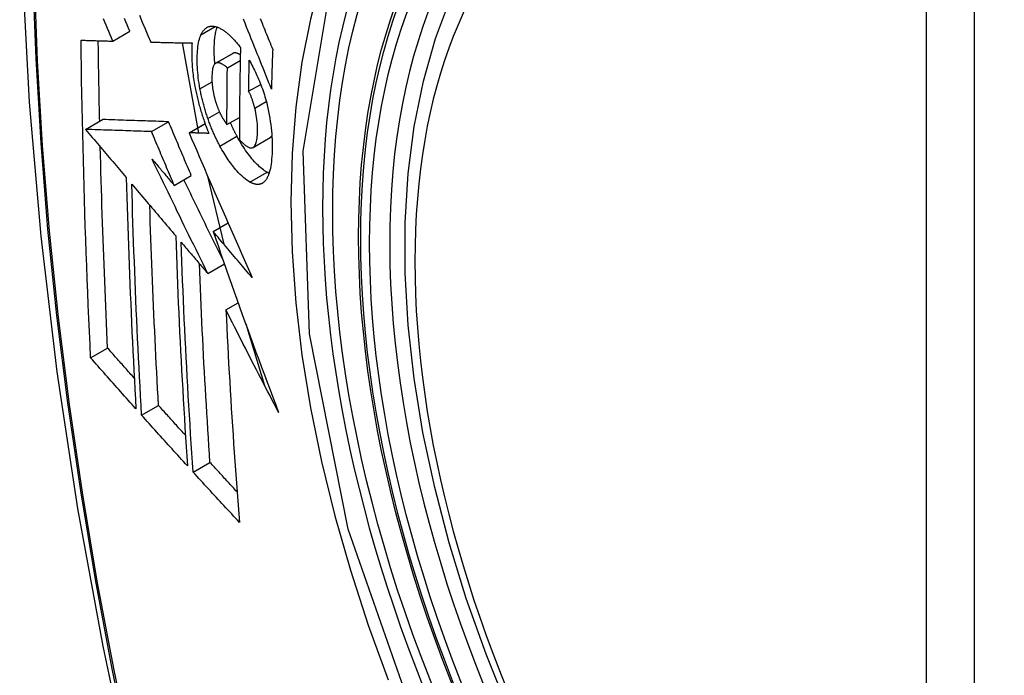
# Model space of a CAD drawing. Header units: inches. Extents: x 635 to 745, y 253 to 341.
# Tile 38 of 127: x 660.258 to 660.599, y 319.98 to 320.206. Entities that reach past the tile are written whole.
import ezdxf

# ---------------------------------------------------------------- set-up
doc = ezdxf.new("R2010")
doc.units = ezdxf.units.IN
doc.header["$MEASUREMENT"] = 0
doc.layers.add('Visible Edges(ANSI)', color=7, linetype='Continuous', lineweight=25)
doc.layers.add('Visible Tangent Edges(ANSI)', color=7, linetype='Continuous', lineweight=25)

msp = doc.modelspace()

# ---------------------------------------------------------------- linework, layer by layer
at = {"layer": 'Visible Edges(ANSI)'}
for p, q in [((660.29042, 320.19875), (660.29632, 320.20215)), ((660.30351, 320.1984), (660.30362, 320.19839)), ((660.31443, 320.19816), (660.32003, 320.16697)), ((660.32594, 320.1911), (660.33184, 320.19451)), ((660.33001, 320.18951), (660.33444, 320.19207)), ((660.33737, 320.18142), (660.34153, 320.18381)), ((660.28099, 320.16825), (660.28688, 320.17165)), ((660.28688, 320.17165), (660.28688, 320.17165)), ((660.30379, 320.16747), (660.30969, 320.17088)), ((660.31677, 320.16706), (660.32229, 320.17025)), ((660.32987, 320.1699), (660.33418, 320.17239)), ((660.28099, 320.16825), (660.28099, 320.16825)), ((660.31693, 320.16706), (660.31677, 320.16706)), ((660.33887, 320.16199), (660.34477, 320.16539)), ((660.34477, 320.16539), (660.34482, 320.16542)), ((660.31166, 320.14888), (660.31755, 320.15228)), ((660.32318, 320.15213), (660.3288, 320.12857)), ((660.32511, 320.13294), (660.33023, 320.1359)), ((660.32324, 320.11845), (660.32897, 320.12177)), ((660.32952, 320.10586), (660.33373, 320.10829)), ((660.33634, 320.10102), (660.34284, 320.07979)), ((660.28274, 320.08931), (660.28861, 320.0927)), ((660.30036, 320.0695), (660.30621, 320.07288)), ((660.31816, 320.04982), (660.324, 320.05319))]:
    msp.add_line(p, q, dxfattribs=at)
at = {"layer": 'Visible Edges(ANSI)', "flags": 128}
for points in [[(660.31226, 320.60086), (660.29942, 320.5628), (660.28836, 320.52362), (660.27906, 320.48338), (660.2715, 320.44216), (660.26566, 320.40002), (660.26151, 320.35702), (660.25904, 320.31323), (660.25822, 320.2687), (660.25903, 320.22351), (660.26146, 320.1777), (660.26548, 320.13134), (660.27108, 320.08451), (660.27823, 320.03726), (660.28691, 319.98966), (660.2971, 319.94178), (660.30878, 319.89369)], [(660.42721, 319.96772), (660.41947, 319.98688), (660.41261, 320.00611), (660.40667, 320.02535), (660.40167, 320.04449), (660.39763, 320.06347), (660.39457, 320.08219), (660.39252, 320.10059), (660.3915, 320.11856), (660.3915, 320.13605), (660.39254, 320.15298), (660.39462, 320.16927), (660.39775, 320.18486), (660.40193, 320.19967), (660.40717, 320.21364), (660.41344, 320.22669), (660.42073, 320.23874), (660.42905, 320.24973), (660.43834, 320.25956), (660.44856, 320.26817), (660.45965, 320.27547)], [(660.29962, 320.20769), (660.30059, 320.20535), (660.30157, 320.20303), (660.30254, 320.20071), (660.30351, 320.1984)], [(660.29042, 320.19875), (660.28995, 320.19984), (660.28949, 320.20094), (660.28902, 320.20204), (660.28855, 320.20314), (660.28809, 320.20424), (660.28762, 320.20534), (660.28715, 320.20644)], [(660.29632, 320.20215), (660.29585, 320.20325), (660.29538, 320.20435), (660.29492, 320.20545), (660.29445, 320.20655)], [(660.34523, 320.18219), (660.34475, 320.18338), (660.34427, 320.18459), (660.34379, 320.18579), (660.3433, 320.187), (660.34282, 320.18821), (660.34233, 320.18943), (660.34184, 320.19066), (660.34134, 320.1919), (660.34084, 320.19315), (660.34034, 320.1944), (660.33983, 320.19567), (660.33932, 320.19695), (660.3388, 320.19825), (660.33828, 320.19955), (660.33775, 320.20088), (660.33721, 320.20222), (660.33667, 320.20358), (660.33612, 320.20495), (660.33556, 320.20635)], [(660.34137, 320.20652), (660.34168, 320.20574), (660.342, 320.20497), (660.34231, 320.20419), (660.34262, 320.20342), (660.34293, 320.20266), (660.34324, 320.20189), (660.34355, 320.20113), (660.34385, 320.20037), (660.34416, 320.19962), (660.34446, 320.19887), (660.34477, 320.19812), (660.34507, 320.19737), (660.34537, 320.19663), (660.34567, 320.19589)], [(660.32054, 320.18231), (660.32037, 320.18327), (660.32022, 320.18422), (660.32008, 320.18516), (660.31996, 320.1861), (660.31986, 320.18701), (660.31977, 320.18792), (660.3197, 320.18881), (660.31965, 320.18969), (660.31961, 320.19056), (660.31958, 320.19141), (660.31958, 320.19225), (660.31958, 320.19307), (660.3196, 320.19386), (660.31964, 320.19464), (660.31968, 320.19539), (660.31975, 320.19613), (660.31983, 320.19684), (660.31993, 320.19752), (660.32004, 320.19817), (660.32017, 320.1988), (660.32032, 320.19938), (660.32049, 320.19994), (660.32068, 320.20046), (660.32089, 320.20094)], [(660.32089, 320.20094), (660.32099, 320.20116), (660.3211, 320.20137), (660.32121, 320.20158), (660.32133, 320.20177), (660.32144, 320.20196), (660.32156, 320.20214), (660.32169, 320.20231), (660.32182, 320.20247), (660.32195, 320.20262), (660.32208, 320.20277), (660.32222, 320.20291), (660.32236, 320.20304), (660.3225, 320.20316), (660.32265, 320.20327), (660.3228, 320.20337), (660.32295, 320.20347), (660.3231, 320.20355), (660.32326, 320.20363), (660.32342, 320.2037), (660.32358, 320.20376), (660.32375, 320.20381), (660.32392, 320.20385), (660.32409, 320.20388), (660.32426, 320.20391)], [(660.32426, 320.20391), (660.32444, 320.20392), (660.32463, 320.20393), (660.32481, 320.20393), (660.325, 320.20392), (660.32519, 320.20391), (660.32538, 320.20389), (660.32557, 320.20385), (660.32576, 320.20382), (660.32596, 320.20377), (660.32615, 320.20372), (660.32635, 320.20365), (660.32655, 320.20359), (660.32675, 320.20351), (660.32695, 320.20343), (660.32715, 320.20334), (660.32735, 320.20324), (660.32756, 320.20314), (660.32776, 320.20302), (660.32797, 320.20291), (660.32818, 320.20278), (660.32839, 320.20265), (660.3286, 320.20251), (660.32881, 320.20237), (660.32902, 320.20221)], [(660.3257, 320.19092), (660.32565, 320.19156), (660.3256, 320.19219), (660.32556, 320.19281), (660.32553, 320.19343), (660.3255, 320.19403), (660.32549, 320.19463), (660.32548, 320.19523), (660.32548, 320.19581), (660.32548, 320.19639), (660.32549, 320.19695), (660.32551, 320.19751), (660.32553, 320.19806), (660.32557, 320.19859), (660.32561, 320.19912), (660.32566, 320.19963), (660.32571, 320.20014), (660.32578, 320.20062), (660.32585, 320.2011), (660.32593, 320.20156), (660.32603, 320.202), (660.32613, 320.20243), (660.32623, 320.20284), (660.32635, 320.20323), (660.32648, 320.20361)], [(660.32902, 320.20221), (660.32925, 320.20205), (660.32948, 320.20187), (660.3297, 320.20169), (660.32993, 320.2015), (660.33016, 320.20131), (660.33039, 320.20111), (660.33062, 320.2009), (660.33085, 320.20069), (660.33108, 320.20047), (660.33131, 320.20025), (660.33154, 320.20002), (660.33177, 320.19978), (660.332, 320.19954), (660.33223, 320.19929), (660.33246, 320.19904), (660.33269, 320.19878), (660.33292, 320.19852), (660.33316, 320.19825), (660.33339, 320.19798), (660.33362, 320.1977), (660.33385, 320.19741), (660.33408, 320.19712), (660.33431, 320.19682), (660.33454, 320.19652)], [(660.27945, 320.19907), (660.2799, 320.19905), (660.28035, 320.19904), (660.2808, 320.19903), (660.28126, 320.19901), (660.28171, 320.199), (660.28216, 320.19898), (660.28262, 320.19897), (660.28308, 320.19896), (660.28353, 320.19894), (660.28399, 320.19893), (660.28445, 320.19892), (660.28491, 320.1989), (660.28537, 320.19889), (660.28582, 320.19888), (660.28628, 320.19886), (660.28674, 320.19885), (660.2872, 320.19884), (660.28766, 320.19882), (660.28812, 320.19881), (660.28858, 320.1988), (660.28904, 320.19878), (660.2895, 320.19877), (660.28996, 320.19876), (660.29042, 320.19875)], [(660.28274, 320.08931), (660.28254, 320.09384), (660.28233, 320.09837), (660.28214, 320.10291), (660.28194, 320.10745), (660.28176, 320.11199), (660.28158, 320.11654), (660.2814, 320.12109), (660.28123, 320.12565), (660.28107, 320.13021), (660.28091, 320.13478), (660.28076, 320.13935), (660.28062, 320.14392), (660.28048, 320.14849), (660.28035, 320.15306), (660.28023, 320.15764), (660.28011, 320.16222), (660.28001, 320.1668), (660.2799, 320.17139), (660.27981, 320.17599), (660.27972, 320.18059), (660.27964, 320.1852), (660.27957, 320.18982), (660.27951, 320.19444), (660.27945, 320.19907)], [(660.28588, 320.17107), (660.28585, 320.17222), (660.28583, 320.17338), (660.2858, 320.17454), (660.28578, 320.17569), (660.28575, 320.17685), (660.28573, 320.17801), (660.28571, 320.17917), (660.28568, 320.18033), (660.28566, 320.18148), (660.28564, 320.18264), (660.28562, 320.1838), (660.2856, 320.18496), (660.28558, 320.18612), (660.28556, 320.18728), (660.28554, 320.18844), (660.28552, 320.1896), (660.2855, 320.19076), (660.28549, 320.19192), (660.28547, 320.19308), (660.28545, 320.19424), (660.28544, 320.1954), (660.28542, 320.19656), (660.2854, 320.19773), (660.28539, 320.19889)], [(660.30362, 320.19839), (660.3042, 320.19838), (660.30478, 320.19837), (660.30536, 320.19835), (660.30595, 320.19834), (660.30653, 320.19833), (660.30712, 320.19831), (660.30771, 320.1983), (660.3083, 320.19829), (660.30889, 320.19827), (660.30948, 320.19826), (660.31007, 320.19825), (660.31066, 320.19823), (660.31126, 320.19822), (660.31185, 320.19821), (660.31244, 320.1982), (660.31304, 320.19819), (660.31363, 320.19817), (660.31423, 320.19816), (660.31482, 320.19815), (660.31542, 320.19814), (660.31602, 320.19813), (660.31661, 320.19812), (660.31721, 320.19811), (660.3178, 320.1981)], [(660.3178, 320.1981), (660.31776, 320.19756), (660.31773, 320.19701), (660.31771, 320.19645), (660.31769, 320.19588), (660.31768, 320.19531), (660.31767, 320.19472), (660.31767, 320.19413), (660.31768, 320.19352), (660.3177, 320.19291), (660.31772, 320.19229), (660.31775, 320.19167), (660.31779, 320.19104), (660.31783, 320.1904), (660.31788, 320.18976), (660.31794, 320.18911), (660.318, 320.18845), (660.31808, 320.1878), (660.31816, 320.18713), (660.31824, 320.18646), (660.31834, 320.18579), (660.31844, 320.18511), (660.31855, 320.18443), (660.31867, 320.18375), (660.3188, 320.18306)], [(660.33196, 320.19457), (660.33196, 320.19457), (660.33195, 320.19457), (660.33195, 320.19456), (660.33194, 320.19456), (660.33194, 320.19456), (660.33193, 320.19456), (660.33193, 320.19455), (660.33192, 320.19455), (660.33192, 320.19455), (660.33191, 320.19455), (660.33191, 320.19454), (660.3319, 320.19454), (660.3319, 320.19454), (660.33189, 320.19454), (660.33189, 320.19453), (660.33188, 320.19453), (660.33188, 320.19453), (660.33187, 320.19453), (660.33187, 320.19452), (660.33186, 320.19452), (660.33186, 320.19452), (660.33185, 320.19451), (660.33185, 320.19451), (660.33184, 320.19451)], [(660.33448, 320.19399), (660.33437, 320.19406), (660.33426, 320.19413), (660.33414, 320.19419), (660.33403, 320.19425), (660.33392, 320.19431), (660.33381, 320.19436), (660.3337, 320.19441), (660.33359, 320.19446), (660.33348, 320.1945), (660.33337, 320.19454), (660.33327, 320.19458), (660.33316, 320.19461), (660.33305, 320.19463), (660.33295, 320.19465), (660.33284, 320.19467), (660.33274, 320.19468), (660.33264, 320.19469), (660.33254, 320.19469), (660.33244, 320.19468), (660.33234, 320.19467), (660.33224, 320.19466), (660.33215, 320.19463), (660.33205, 320.1946), (660.33196, 320.19457)], [(660.33454, 320.19652), (660.33451, 320.19519), (660.33448, 320.19386), (660.33445, 320.19253), (660.33443, 320.1912), (660.3344, 320.18987), (660.33438, 320.18854), (660.33435, 320.18722), (660.33433, 320.18589), (660.33431, 320.18456), (660.33429, 320.18324), (660.33427, 320.18191), (660.33426, 320.18059), (660.33424, 320.17927), (660.33423, 320.17795), (660.33421, 320.17662), (660.3342, 320.1753), (660.33419, 320.17398), (660.33418, 320.17266), (660.33417, 320.17134), (660.33417, 320.17003), (660.33416, 320.16871), (660.33416, 320.16739), (660.33416, 320.16608), (660.33416, 320.16476)], [(660.34567, 320.19589), (660.34565, 320.19531), (660.34563, 320.19474), (660.34561, 320.19417), (660.34559, 320.1936), (660.34557, 320.19303), (660.34555, 320.19246), (660.34553, 320.19188), (660.34551, 320.19131), (660.34549, 320.19074), (660.34547, 320.19017), (660.34545, 320.1896), (660.34543, 320.18903), (660.34541, 320.18846), (660.3454, 320.18789), (660.34538, 320.18732), (660.34536, 320.18675), (660.34534, 320.18618), (660.34533, 320.18561), (660.34531, 320.18504), (660.34529, 320.18447), (660.34528, 320.1839), (660.34526, 320.18333), (660.34525, 320.18276), (660.34523, 320.18219)], [(660.32606, 320.19116), (660.32586, 320.19105), (660.32568, 320.1909), (660.32551, 320.1907), (660.32536, 320.19046), (660.32522, 320.19017), (660.3251, 320.18986), (660.325, 320.18951), (660.32492, 320.18913), (660.32484, 320.18872), (660.32479, 320.18829), (660.32474, 320.18783), (660.32471, 320.18737), (660.32469, 320.18688), (660.32467, 320.18639), (660.32467, 320.18587), (660.32468, 320.18534), (660.32469, 320.1848), (660.32472, 320.18425), (660.32476, 320.18369), (660.32482, 320.18311), (660.32489, 320.18253), (660.32497, 320.18193), (660.32507, 320.18133), (660.32519, 320.18073)], [(660.33001, 320.18951), (660.32984, 320.18966), (660.32966, 320.18981), (660.32949, 320.18995), (660.32931, 320.19008), (660.32913, 320.19021), (660.32896, 320.19034), (660.32878, 320.19046), (660.32861, 320.19057), (660.32844, 320.19068), (660.32826, 320.19078), (660.32809, 320.19087), (660.32792, 320.19095), (660.32776, 320.19103), (660.32759, 320.19109), (660.32743, 320.19115), (660.32727, 320.1912), (660.32711, 320.19124), (660.32695, 320.19126), (660.32679, 320.19128), (660.32664, 320.19128), (660.32649, 320.19127), (660.32635, 320.19125), (660.3262, 320.19121), (660.32606, 320.19116)], [(660.33737, 320.18142), (660.33738, 320.18186), (660.33739, 320.18231), (660.33739, 320.18275), (660.3374, 320.1832), (660.33741, 320.18364), (660.33742, 320.18409), (660.33743, 320.18453), (660.33743, 320.18498), (660.33744, 320.18542), (660.33745, 320.18587), (660.33746, 320.18631), (660.33747, 320.18676), (660.33748, 320.18721), (660.33749, 320.18765), (660.3375, 320.1881), (660.33751, 320.18854), (660.33752, 320.18899), (660.33753, 320.18943), (660.33754, 320.18988), (660.33755, 320.19033), (660.33756, 320.19077), (660.33757, 320.19122), (660.33758, 320.19166), (660.33759, 320.19211)], [(660.33759, 320.19211), (660.33789, 320.19156), (660.33819, 320.191), (660.3385, 320.19043), (660.3388, 320.18985), (660.33909, 320.18927), (660.33939, 320.18867), (660.33968, 320.18807), (660.33997, 320.18745), (660.34025, 320.18683), (660.34053, 320.1862), (660.34081, 320.18556), (660.34108, 320.18492), (660.34135, 320.18426), (660.34161, 320.1836), (660.34186, 320.18293), (660.34211, 320.18226), (660.34234, 320.18157), (660.34258, 320.18089), (660.3428, 320.18019), (660.34301, 320.1795), (660.34322, 320.17879), (660.34341, 320.17809), (660.3436, 320.17737), (660.34377, 320.17666)], [(660.32987, 320.1699), (660.32987, 320.17071), (660.32987, 320.17153), (660.32987, 320.17234), (660.32988, 320.17316), (660.32988, 320.17397), (660.32988, 320.17479), (660.32989, 320.1756), (660.32989, 320.17642), (660.32989, 320.17724), (660.3299, 320.17805), (660.3299, 320.17887), (660.32991, 320.17969), (660.32991, 320.1805), (660.32992, 320.18132), (660.32993, 320.18214), (660.32994, 320.18296), (660.32994, 320.18378), (660.32995, 320.1846), (660.32996, 320.18541), (660.32997, 320.18623), (660.32998, 320.18705), (660.32999, 320.18787), (660.33, 320.18869), (660.33001, 320.18951)], [(660.3188, 320.18306), (660.31889, 320.18256), (660.31899, 320.18206), (660.3191, 320.18156), (660.3192, 320.18106), (660.31931, 320.18056), (660.31942, 320.18006), (660.31954, 320.17956), (660.31966, 320.17906), (660.31978, 320.17856), (660.3199, 320.17806), (660.32003, 320.17755), (660.32016, 320.17705), (660.3203, 320.17655), (660.32044, 320.17605), (660.32058, 320.17555), (660.32072, 320.17505), (660.32087, 320.17455), (660.32102, 320.17406), (660.32118, 320.17357), (660.32133, 320.17307), (660.32149, 320.17258), (660.32165, 320.17209), (660.32182, 320.1716), (660.32199, 320.17112)], [(660.32329, 320.17197), (660.32315, 320.1724), (660.323, 320.17282), (660.32286, 320.17324), (660.32273, 320.17367), (660.32259, 320.17409), (660.32246, 320.17452), (660.32233, 320.17495), (660.3222, 320.17538), (660.32208, 320.17581), (660.32196, 320.17624), (660.32184, 320.17668), (660.32172, 320.17711), (660.32161, 320.17755), (660.32149, 320.17798), (660.32139, 320.17841), (660.32128, 320.17885), (660.32118, 320.17928), (660.32108, 320.17972), (660.32098, 320.18015), (660.32089, 320.18058), (660.3208, 320.18101), (660.32071, 320.18145), (660.32063, 320.18188), (660.32054, 320.18231)], [(660.32519, 320.18073), (660.32524, 320.18053), (660.32528, 320.18033), (660.32532, 320.18013), (660.32537, 320.17993), (660.32542, 320.17974), (660.32546, 320.17954), (660.32551, 320.17934), (660.32556, 320.17914), (660.32562, 320.17894), (660.32567, 320.17875), (660.32572, 320.17855), (660.32578, 320.17835), (660.32584, 320.17816), (660.32589, 320.17796), (660.32595, 320.17776), (660.32601, 320.17757), (660.32608, 320.17738), (660.32614, 320.17718), (660.3262, 320.17699), (660.32627, 320.1768), (660.32634, 320.17661), (660.3264, 320.17642), (660.32647, 320.17624), (660.32654, 320.17605)], [(660.33949, 320.17558), (660.33943, 320.17584), (660.33936, 320.1761), (660.33929, 320.17636), (660.33921, 320.17663), (660.33914, 320.17689), (660.33906, 320.17715), (660.33898, 320.17741), (660.3389, 320.17768), (660.33882, 320.17793), (660.33874, 320.17819), (660.33865, 320.17845), (660.33857, 320.1787), (660.33848, 320.17895), (660.33839, 320.17919), (660.33829, 320.17944), (660.3382, 320.17968), (660.3381, 320.17991), (660.338, 320.18014), (660.3379, 320.18037), (660.3378, 320.18059), (660.3377, 320.1808), (660.33759, 320.18101), (660.33748, 320.18122), (660.33737, 320.18142)], [(660.32654, 320.17605), (660.32661, 320.17588), (660.32667, 320.17571), (660.32674, 320.17555), (660.32681, 320.17538), (660.32687, 320.17522), (660.32694, 320.17506), (660.32701, 320.1749), (660.32708, 320.17474), (660.32715, 320.17458), (660.32722, 320.17442), (660.32729, 320.17427), (660.32736, 320.17411), (660.32743, 320.17396), (660.3275, 320.17381), (660.32757, 320.17366), (660.32765, 320.17351), (660.32772, 320.17337), (660.3278, 320.17322), (660.32787, 320.17308), (660.32795, 320.17294), (660.32802, 320.1728), (660.3281, 320.17266), (660.32818, 320.17252), (660.32825, 320.17239)], [(660.33892, 320.16201), (660.33914, 320.16219), (660.33935, 320.16241), (660.33954, 320.16268), (660.3397, 320.163), (660.33985, 320.16337), (660.33998, 320.16377), (660.34009, 320.16421), (660.34019, 320.16468), (660.34026, 320.16518), (660.34033, 320.16571), (660.34037, 320.16626), (660.34041, 320.16683), (660.34043, 320.16742), (660.34044, 320.16804), (660.34044, 320.16873), (660.34042, 320.16943), (660.34038, 320.17016), (660.34032, 320.1709), (660.34024, 320.17166), (660.34013, 320.17243), (660.34, 320.17321), (660.33986, 320.174), (660.33968, 320.17478), (660.33949, 320.17558)], [(660.34377, 320.17666), (660.34403, 320.17552), (660.34427, 320.17439), (660.34449, 320.17326), (660.34468, 320.17214), (660.34485, 320.17102), (660.345, 320.16991), (660.34513, 320.16882), (660.34524, 320.16774), (660.34533, 320.16668), (660.34539, 320.16564), (660.34544, 320.16461), (660.34548, 320.1636), (660.34549, 320.1626), (660.34549, 320.16163), (660.34547, 320.16067), (660.34544, 320.15974), (660.34539, 320.15883), (660.34532, 320.15794), (660.34524, 320.15709), (660.34513, 320.15627), (660.34501, 320.15548), (660.34486, 320.15474), (660.3447, 320.15403), (660.34451, 320.15336)], [(660.30969, 320.17088), (660.30881, 320.17091), (660.30792, 320.17094), (660.30704, 320.17097), (660.30615, 320.171), (660.30526, 320.17103), (660.30437, 320.17106), (660.30347, 320.17109), (660.30257, 320.17112), (660.30166, 320.17115), (660.30075, 320.17118), (660.29982, 320.17121), (660.29889, 320.17124), (660.29796, 320.17127), (660.29701, 320.1713), (660.29605, 320.17134), (660.29508, 320.17137), (660.29411, 320.1714), (660.29312, 320.17144), (660.29211, 320.17147), (660.2911, 320.1715), (660.29006, 320.17154), (660.28902, 320.17157), (660.28796, 320.17161), (660.28688, 320.17165)], [(660.31755, 320.15228), (660.31722, 320.15306), (660.31689, 320.15383), (660.31656, 320.15461), (660.31623, 320.15538), (660.3159, 320.15616), (660.31557, 320.15693), (660.31524, 320.15771), (660.31492, 320.15848), (660.31459, 320.15926), (660.31426, 320.16003), (660.31393, 320.16081), (660.3136, 320.16158), (660.31328, 320.16236), (660.31295, 320.16313), (660.31262, 320.16391), (660.31229, 320.16468), (660.31197, 320.16546), (660.31164, 320.16623), (660.31132, 320.16701), (660.31099, 320.16778), (660.31066, 320.16856), (660.31034, 320.16933), (660.31001, 320.1701), (660.30969, 320.17088)], [(660.32199, 320.17112), (660.32205, 320.17094), (660.32211, 320.17075), (660.32218, 320.17057), (660.32224, 320.17039), (660.32231, 320.17021), (660.32237, 320.17003), (660.32244, 320.16985), (660.3225, 320.16967), (660.32257, 320.1695), (660.32264, 320.16932), (660.3227, 320.16914), (660.32277, 320.16896), (660.32284, 320.16878), (660.32291, 320.16861), (660.32297, 320.16843), (660.32304, 320.16826), (660.32311, 320.16808), (660.32318, 320.16791), (660.32325, 320.16773), (660.32332, 320.16756), (660.32339, 320.16738), (660.32346, 320.16721), (660.32353, 320.16704), (660.3236, 320.16686)], [(660.32743, 320.16249), (660.32724, 320.16284), (660.32705, 320.16321), (660.32686, 320.16357), (660.32668, 320.16394), (660.32649, 320.16431), (660.32631, 320.16468), (660.32613, 320.16506), (660.32595, 320.16544), (660.32577, 320.16582), (660.32559, 320.16621), (660.32541, 320.1666), (660.32524, 320.16699), (660.32507, 320.16739), (660.3249, 320.16779), (660.32473, 320.16819), (660.32456, 320.1686), (660.3244, 320.16901), (660.32423, 320.16942), (660.32407, 320.16984), (660.32391, 320.17026), (660.32375, 320.17068), (660.3236, 320.17111), (660.32344, 320.17154), (660.32329, 320.17197)], [(660.32825, 320.17239), (660.32832, 320.17228), (660.32838, 320.17217), (660.32845, 320.17206), (660.32852, 320.17194), (660.32858, 320.17183), (660.32865, 320.17172), (660.32872, 320.17161), (660.32878, 320.17151), (660.32885, 320.1714), (660.32892, 320.17129), (660.32899, 320.17118), (660.32906, 320.17108), (660.32912, 320.17097), (660.32919, 320.17087), (660.32926, 320.17076), (660.32933, 320.17066), (660.3294, 320.17056), (660.32947, 320.17046), (660.32953, 320.17036), (660.3296, 320.17027), (660.32967, 320.17017), (660.32974, 320.17008), (660.3298, 320.16999), (660.32987, 320.1699)], [(660.33333, 320.16589), (660.33323, 320.16608), (660.33313, 320.16626), (660.33303, 320.16645), (660.33294, 320.16664), (660.33284, 320.16683), (660.33274, 320.16702), (660.33264, 320.16721), (660.33255, 320.1674), (660.33245, 320.16759), (660.33236, 320.16779), (660.33226, 320.16798), (660.33216, 320.16818), (660.33207, 320.16837), (660.33198, 320.16857), (660.33188, 320.16877), (660.33179, 320.16896), (660.3317, 320.16916), (660.3316, 320.16936), (660.33151, 320.16956), (660.33142, 320.16977), (660.33133, 320.16997), (660.33124, 320.17017), (660.33115, 320.17038), (660.33106, 320.17058)], [(660.30379, 320.16747), (660.30291, 320.1675), (660.30203, 320.16753), (660.30114, 320.16756), (660.30026, 320.16759), (660.29937, 320.16762), (660.29847, 320.16765), (660.29758, 320.16768), (660.29667, 320.16771), (660.29576, 320.16774), (660.29485, 320.16777), (660.29393, 320.16781), (660.293, 320.16784), (660.29206, 320.16787), (660.29111, 320.1679), (660.29016, 320.16793), (660.28919, 320.16797), (660.28821, 320.168), (660.28722, 320.16803), (660.28622, 320.16807), (660.2852, 320.1681), (660.28417, 320.16814), (660.28313, 320.16817), (660.28207, 320.16821), (660.28099, 320.16825)], [(660.28099, 320.16825), (660.28157, 320.16755), (660.28216, 320.16686), (660.28274, 320.16617), (660.28333, 320.16547), (660.28391, 320.16478), (660.2845, 320.16409), (660.28509, 320.16339), (660.28567, 320.1627), (660.28626, 320.162), (660.28685, 320.16131), (660.28743, 320.16061), (660.28802, 320.15992), (660.28861, 320.15922), (660.2892, 320.15853), (660.28978, 320.15783), (660.29037, 320.15714), (660.29096, 320.15645), (660.29155, 320.15575), (660.29213, 320.15506), (660.29272, 320.15436), (660.29331, 320.15367), (660.2939, 320.15297), (660.29448, 320.15228), (660.29507, 320.15159)], [(660.31166, 320.14888), (660.31133, 320.14966), (660.311, 320.15043), (660.31067, 320.15121), (660.31034, 320.15198), (660.31001, 320.15275), (660.30968, 320.15353), (660.30935, 320.1543), (660.30902, 320.15508), (660.30869, 320.15585), (660.30837, 320.15663), (660.30804, 320.15741), (660.30771, 320.15818), (660.30738, 320.15896), (660.30705, 320.15973), (660.30673, 320.16051), (660.3064, 320.16128), (660.30607, 320.16206), (660.30575, 320.16283), (660.30542, 320.1636), (660.30509, 320.16438), (660.30477, 320.16515), (660.30444, 320.16593), (660.30412, 320.1667), (660.30379, 320.16747)], [(660.31677, 320.16706), (660.31764, 320.16502), (660.31852, 320.16297), (660.3194, 320.16092), (660.32028, 320.15885), (660.32117, 320.15678), (660.32207, 320.15471), (660.32296, 320.15263), (660.32386, 320.15054), (660.32476, 320.14846), (660.32567, 320.14636), (660.32658, 320.14427), (660.32749, 320.14217), (660.3284, 320.14008), (660.32932, 320.13798), (660.33024, 320.13588), (660.33115, 320.13378), (660.33208, 320.13168), (660.333, 320.12958), (660.33392, 320.12749), (660.33485, 320.1254), (660.33577, 320.12331), (660.3367, 320.12122), (660.33762, 320.11914), (660.33855, 320.11706)], [(660.3236, 320.16686), (660.32332, 320.16687), (660.32305, 320.16688), (660.32277, 320.16689), (660.32249, 320.1669), (660.32221, 320.1669), (660.32193, 320.16691), (660.32165, 320.16692), (660.32137, 320.16693), (660.32109, 320.16694), (660.32082, 320.16694), (660.32054, 320.16695), (660.32026, 320.16696), (660.31998, 320.16697), (660.3197, 320.16698), (660.31943, 320.16698), (660.31915, 320.16699), (660.31887, 320.167), (660.31859, 320.16701), (660.31832, 320.16702), (660.31804, 320.16703), (660.31776, 320.16703), (660.31749, 320.16704), (660.31721, 320.16705), (660.31693, 320.16706)], [(660.34371, 320.15341), (660.3433, 320.15365), (660.34287, 320.15393), (660.34245, 320.15423), (660.34202, 320.15456), (660.34159, 320.15492), (660.34115, 320.1553), (660.34072, 320.15571), (660.34028, 320.15614), (660.33984, 320.1566), (660.3394, 320.15708), (660.33895, 320.15758), (660.33851, 320.1581), (660.33807, 320.15864), (660.33763, 320.1592), (660.33719, 320.15977), (660.33676, 320.16036), (660.33632, 320.16098), (660.33589, 320.16162), (660.33545, 320.16228), (660.33502, 320.16296), (660.33459, 320.16366), (660.33417, 320.16438), (660.33375, 320.16513), (660.33333, 320.16589)], [(660.33416, 320.16476), (660.33437, 320.16452), (660.33458, 320.16429), (660.3348, 320.16407), (660.33501, 320.16385), (660.33522, 320.16364), (660.33544, 320.16344), (660.33565, 320.16324), (660.33586, 320.16305), (660.33607, 320.16288), (660.33628, 320.16271), (660.33649, 320.16256), (660.33669, 320.16242), (660.3369, 320.16229), (660.3371, 320.16217), (660.3373, 320.16207), (660.3375, 320.16198), (660.3377, 320.16191), (660.33789, 320.16186), (660.33807, 320.16183), (660.33825, 320.16182), (660.33843, 320.16184), (660.3386, 320.16187), (660.33876, 320.16193), (660.33892, 320.16201)], [(660.34482, 320.16542), (660.34485, 320.16544), (660.34487, 320.16545), (660.3449, 320.16547), (660.34492, 320.16549), (660.34495, 320.16551), (660.34497, 320.16553), (660.34499, 320.16555), (660.34502, 320.16557), (660.34504, 320.16559), (660.34507, 320.16561), (660.34509, 320.16564), (660.34511, 320.16566), (660.34514, 320.16568), (660.34516, 320.16571), (660.34518, 320.16573), (660.3452, 320.16576), (660.34522, 320.16579), (660.34525, 320.16581), (660.34527, 320.16584), (660.34529, 320.16587), (660.34531, 320.1659), (660.34533, 320.16593), (660.34535, 320.16596), (660.34537, 320.16599)], [(660.28861, 320.0927), (660.28847, 320.09558), (660.28834, 320.09846), (660.28822, 320.10134), (660.28809, 320.10422), (660.28797, 320.1071), (660.28785, 320.10998), (660.28773, 320.11287), (660.28761, 320.11575), (660.2875, 320.11864), (660.28739, 320.12153), (660.28728, 320.12442), (660.28717, 320.12732), (660.28707, 320.13021), (660.28697, 320.13311), (660.28687, 320.13601), (660.28677, 320.13891), (660.28667, 320.14181), (660.28658, 320.14472), (660.28649, 320.14763), (660.28641, 320.15054), (660.28632, 320.15345), (660.28624, 320.15637), (660.28616, 320.15929), (660.28609, 320.16221)], [(660.33782, 320.15), (660.33726, 320.15033), (660.3367, 320.15071), (660.33614, 320.15114), (660.33556, 320.15162), (660.33499, 320.15215), (660.33443, 320.15269), (660.33389, 320.15325), (660.3334, 320.15379), (660.33294, 320.15431), (660.33253, 320.1548), (660.33216, 320.15525), (660.33179, 320.15572), (660.33142, 320.1562), (660.33105, 320.1567), (660.33068, 320.15721), (660.33031, 320.15774), (660.32995, 320.15828), (660.32958, 320.15883), (660.32922, 320.1594), (660.32886, 320.15999), (660.3285, 320.16059), (660.32814, 320.16121), (660.32779, 320.16184), (660.32743, 320.16249)], [(660.32324, 320.11845), (660.32242, 320.1201), (660.32161, 320.12174), (660.3208, 320.12339), (660.31998, 320.12504), (660.31917, 320.12669), (660.31836, 320.12834), (660.31755, 320.12999), (660.31674, 320.13165), (660.31593, 320.1333), (660.31513, 320.13495), (660.31432, 320.13661), (660.31352, 320.13826), (660.31271, 320.13991), (660.31191, 320.14156), (660.31111, 320.14322), (660.31031, 320.14487), (660.30951, 320.14651), (660.30871, 320.14816), (660.30792, 320.14981), (660.30713, 320.15145), (660.30634, 320.15309), (660.30555, 320.15473), (660.30476, 320.15637), (660.30398, 320.158)], [(660.30398, 320.158), (660.3043, 320.15762), (660.30462, 320.15724), (660.30494, 320.15686), (660.30526, 320.15648), (660.30557, 320.1561), (660.30589, 320.15572), (660.30621, 320.15534), (660.30653, 320.15496), (660.30685, 320.15458), (660.30717, 320.1542), (660.30749, 320.15382), (660.30781, 320.15344), (660.30813, 320.15306), (660.30845, 320.15268), (660.30877, 320.1523), (660.30909, 320.15192), (660.30941, 320.15154), (660.30974, 320.15116), (660.31006, 320.15078), (660.31038, 320.1504), (660.3107, 320.15002), (660.31102, 320.14964), (660.31134, 320.14926), (660.31166, 320.14888)], [(660.34451, 320.15336), (660.34443, 320.15312), (660.34435, 320.15288), (660.34427, 320.15266), (660.34419, 320.15243), (660.3441, 320.15222), (660.34401, 320.15201), (660.34391, 320.15181), (660.34382, 320.15161), (660.34372, 320.15143), (660.34362, 320.15125), (660.34351, 320.15107), (660.3434, 320.15091), (660.34329, 320.15075), (660.34318, 320.1506), (660.34306, 320.15045), (660.34294, 320.15032), (660.34282, 320.15019), (660.34269, 320.15007), (660.34256, 320.14996), (660.34243, 320.14985), (660.3423, 320.14976), (660.34216, 320.14967), (660.34202, 320.14959), (660.34188, 320.14952)], [(660.34442, 320.15307), (660.34439, 320.15308), (660.34436, 320.15309), (660.34433, 320.1531), (660.3443, 320.15312), (660.34427, 320.15313), (660.34424, 320.15314), (660.34421, 320.15316), (660.34418, 320.15317), (660.34416, 320.15318), (660.34413, 320.1532), (660.3441, 320.15321), (660.34407, 320.15323), (660.34404, 320.15324), (660.34401, 320.15326), (660.34398, 320.15327), (660.34395, 320.15328), (660.34392, 320.1533), (660.34389, 320.15331), (660.34386, 320.15333), (660.34383, 320.15335), (660.3438, 320.15336), (660.34377, 320.15338), (660.34374, 320.15339), (660.34371, 320.15341)], [(660.29507, 320.15159), (660.29516, 320.14823), (660.29526, 320.14488), (660.29536, 320.14153), (660.29546, 320.13819), (660.29557, 320.13484), (660.29568, 320.1315), (660.2958, 320.12815), (660.29592, 320.12481), (660.29605, 320.12147), (660.29618, 320.11814), (660.29631, 320.1148), (660.29645, 320.11147), (660.29659, 320.10815), (660.29674, 320.10482), (660.29688, 320.1015), (660.29704, 320.09818), (660.29719, 320.09486), (660.29735, 320.09155), (660.29752, 320.08824), (660.29768, 320.08493), (660.29785, 320.08162), (660.29802, 320.07832), (660.2982, 320.07501), (660.29838, 320.07172)], [(660.32853, 320.12305), (660.32796, 320.1242), (660.32739, 320.12535), (660.32682, 320.12651), (660.32625, 320.12766), (660.32568, 320.12882), (660.32512, 320.12997), (660.32455, 320.13113), (660.32398, 320.13229), (660.32341, 320.13344), (660.32285, 320.1346), (660.32228, 320.13576), (660.32172, 320.13692), (660.32115, 320.13807), (660.32059, 320.13923), (660.32002, 320.14039), (660.31946, 320.14155), (660.3189, 320.14271), (660.31833, 320.14386), (660.31777, 320.14502), (660.31721, 320.14618), (660.31665, 320.14733), (660.31609, 320.14849), (660.31553, 320.14964), (660.31498, 320.1508)], [(660.34188, 320.14952), (660.34173, 320.14945), (660.34158, 320.14939), (660.34143, 320.14934), (660.34127, 320.1493), (660.34112, 320.14927), (660.34096, 320.14924), (660.3408, 320.14922), (660.34064, 320.14921), (660.34047, 320.14921), (660.34031, 320.14921), (660.34014, 320.14922), (660.33997, 320.14924), (660.3398, 320.14927), (660.33963, 320.1493), (660.33945, 320.14934), (660.33928, 320.14939), (660.3391, 320.14944), (660.33892, 320.1495), (660.33874, 320.14957), (660.33856, 320.14964), (660.33837, 320.14972), (660.33819, 320.14981), (660.338, 320.1499), (660.33782, 320.15)], [(660.29698, 320.14933), (660.29761, 320.14859), (660.29824, 320.14785), (660.29887, 320.1471), (660.2995, 320.14636), (660.30013, 320.14562), (660.30076, 320.14487), (660.30139, 320.14413), (660.30202, 320.14338), (660.30265, 320.14264), (660.30329, 320.14189), (660.30392, 320.14115), (660.30455, 320.1404), (660.30519, 320.13965), (660.30582, 320.13891), (660.30645, 320.13816), (660.30709, 320.13742), (660.30772, 320.13667), (660.30835, 320.13593), (660.30898, 320.13518), (660.30962, 320.13444), (660.31025, 320.13369), (660.31088, 320.13295), (660.31152, 320.1322), (660.31215, 320.13146)], [(660.30036, 320.0695), (660.30018, 320.0728), (660.3, 320.07609), (660.29982, 320.07939), (660.29965, 320.0827), (660.29948, 320.086), (660.29931, 320.08931), (660.29915, 320.09262), (660.29899, 320.09593), (660.29884, 320.09925), (660.29868, 320.10257), (660.29854, 320.10589), (660.29839, 320.10922), (660.29825, 320.11254), (660.29811, 320.11588), (660.29798, 320.11921), (660.29785, 320.12255), (660.29773, 320.12589), (660.29761, 320.12923), (660.29749, 320.13258), (660.29738, 320.13592), (660.29727, 320.13927), (660.29717, 320.14262), (660.29707, 320.14598), (660.29698, 320.14933)], [(660.30621, 320.07288), (660.30606, 320.07574), (660.3059, 320.0786), (660.30575, 320.08146), (660.3056, 320.08433), (660.30545, 320.08719), (660.30531, 320.09006), (660.30517, 320.09293), (660.30503, 320.0958), (660.30489, 320.09868), (660.30475, 320.10155), (660.30462, 320.10443), (660.30449, 320.10731), (660.30437, 320.11019), (660.30424, 320.11308), (660.30412, 320.11596), (660.30401, 320.11885), (660.30389, 320.12174), (660.30378, 320.12464), (660.30367, 320.12753), (660.30357, 320.13043), (660.30346, 320.13332), (660.30337, 320.13622), (660.30327, 320.13912), (660.30318, 320.14202)], [(660.33855, 320.11706), (660.33799, 320.11772), (660.33743, 320.11838), (660.33687, 320.11904), (660.33631, 320.11971), (660.33575, 320.12037), (660.33519, 320.12103), (660.33463, 320.12169), (660.33406, 320.12236), (660.3335, 320.12302), (660.33294, 320.12368), (660.33238, 320.12434), (660.33182, 320.12501), (660.33126, 320.12567), (660.3307, 320.12633), (660.33014, 320.12699), (660.32958, 320.12766), (660.32902, 320.12832), (660.32846, 320.12898), (660.3279, 320.12964), (660.32734, 320.1303), (660.32678, 320.13096), (660.32623, 320.13162), (660.32567, 320.13228), (660.32511, 320.13294)], [(660.32511, 320.13294), (660.326, 320.13035), (660.3269, 320.12775), (660.3278, 320.12515), (660.32871, 320.12254), (660.32961, 320.11994), (660.33053, 320.11734), (660.33144, 320.11473), (660.33237, 320.11212), (660.33329, 320.10952), (660.33422, 320.10691), (660.33516, 320.1043), (660.33609, 320.1017), (660.33704, 320.09909), (660.33799, 320.09648), (660.33894, 320.09388), (660.3399, 320.09127), (660.34086, 320.08867), (660.34183, 320.08606), (660.3428, 320.08346), (660.34378, 320.08086), (660.34476, 320.07825), (660.34574, 320.07566), (660.34674, 320.07306), (660.34773, 320.07046)], [(660.31215, 320.13146), (660.31226, 320.12812), (660.31238, 320.12479), (660.3125, 320.12145), (660.31263, 320.11812), (660.31276, 320.1148), (660.3129, 320.11147), (660.31305, 320.10815), (660.3132, 320.10482), (660.31335, 320.1015), (660.31351, 320.09818), (660.31367, 320.09487), (660.31384, 320.09155), (660.31401, 320.08824), (660.31419, 320.08493), (660.31437, 320.08162), (660.31456, 320.07831), (660.31475, 320.07501), (660.31494, 320.07171), (660.31514, 320.06842), (660.31534, 320.06513), (660.31554, 320.06184), (660.31575, 320.05856), (660.31596, 320.05528), (660.31617, 320.052)], [(660.31816, 320.04982), (660.31794, 320.0531), (660.31773, 320.05638), (660.31752, 320.05967), (660.31731, 320.06296), (660.3171, 320.06626), (660.3169, 320.06955), (660.3167, 320.07285), (660.31651, 320.07616), (660.31632, 320.07946), (660.31614, 320.08277), (660.31596, 320.08607), (660.31578, 320.08938), (660.31561, 320.09269), (660.31544, 320.096), (660.31528, 320.09931), (660.31512, 320.10262), (660.31497, 320.10594), (660.31482, 320.10926), (660.31468, 320.11258), (660.31454, 320.1159), (660.31441, 320.11923), (660.31429, 320.12256), (660.31416, 320.12589), (660.31405, 320.12923)], [(660.31405, 320.12923), (660.31443, 320.12878), (660.31481, 320.12833), (660.31519, 320.12788), (660.31558, 320.12743), (660.31596, 320.12698), (660.31634, 320.12654), (660.31672, 320.12609), (660.31711, 320.12564), (660.31749, 320.12519), (660.31787, 320.12474), (660.31826, 320.12429), (660.31864, 320.12384), (660.31902, 320.12339), (660.3194, 320.12294), (660.31979, 320.12249), (660.32017, 320.12205), (660.32055, 320.1216), (660.32094, 320.12115), (660.32132, 320.1207), (660.3217, 320.12025), (660.32209, 320.1198), (660.32247, 320.11935), (660.32285, 320.1189), (660.32324, 320.11845)], [(660.324, 320.05319), (660.32382, 320.05603), (660.32363, 320.05886), (660.32345, 320.0617), (660.32327, 320.06455), (660.32309, 320.06739), (660.32292, 320.07024), (660.32275, 320.07309), (660.32258, 320.07595), (660.32241, 320.0788), (660.32225, 320.08166), (660.32209, 320.08452), (660.32193, 320.08739), (660.32178, 320.09025), (660.32163, 320.09312), (660.32148, 320.09599), (660.32134, 320.09886), (660.3212, 320.10173), (660.32106, 320.1046), (660.32093, 320.10748), (660.3208, 320.11035), (660.32067, 320.11323), (660.32055, 320.11611), (660.32044, 320.11899), (660.32032, 320.12187)], [(660.34773, 320.07046), (660.34696, 320.07193), (660.34618, 320.0734), (660.34541, 320.07488), (660.34463, 320.07635), (660.34386, 320.07782), (660.34309, 320.0793), (660.34233, 320.08078), (660.34156, 320.08225), (660.34079, 320.08373), (660.34003, 320.08521), (660.33927, 320.08669), (660.33851, 320.08816), (660.33775, 320.08964), (660.33699, 320.09112), (660.33624, 320.0926), (660.33548, 320.09407), (660.33473, 320.09555), (660.33398, 320.09702), (660.33323, 320.0985), (660.33249, 320.09997), (660.33174, 320.10145), (660.331, 320.10292), (660.33026, 320.10439), (660.32952, 320.10586)], [(660.32952, 320.10586), (660.32966, 320.10275), (660.32981, 320.09965), (660.32996, 320.09654), (660.33012, 320.09344), (660.33029, 320.09035), (660.33045, 320.08725), (660.33063, 320.08416), (660.33081, 320.08108), (660.33099, 320.078), (660.33118, 320.07492), (660.33137, 320.07185), (660.33157, 320.06878), (660.33177, 320.06571), (660.33197, 320.06266), (660.33218, 320.05961), (660.33239, 320.05656), (660.33261, 320.05352), (660.33283, 320.05049), (660.33305, 320.04746), (660.33328, 320.04444), (660.3335, 320.04143), (660.33373, 320.03843), (660.33397, 320.03543), (660.3342, 320.03245)], [(660.29782, 320.0823), (660.29743, 320.08273), (660.29705, 320.08316), (660.29666, 320.0836), (660.29628, 320.08403), (660.29589, 320.08446), (660.29551, 320.0849), (660.29512, 320.08533), (660.29474, 320.08576), (660.29435, 320.0862), (660.29397, 320.08663), (660.29359, 320.08707), (660.2932, 320.0875), (660.29282, 320.08793), (660.29243, 320.08837), (660.29205, 320.0888), (660.29167, 320.08923), (660.29128, 320.08967), (660.2909, 320.0901), (660.29052, 320.09053), (660.29013, 320.09097), (660.28975, 320.0914), (660.28937, 320.09183), (660.28899, 320.09227), (660.28861, 320.0927)], [(660.29838, 320.07172), (660.29772, 320.07245), (660.29707, 320.07318), (660.29642, 320.07391), (660.29576, 320.07464), (660.29511, 320.07538), (660.29446, 320.07611), (660.2938, 320.07684), (660.29315, 320.07758), (660.2925, 320.07831), (660.29184, 320.07904), (660.29119, 320.07978), (660.29054, 320.08051), (660.28989, 320.08125), (660.28924, 320.08198), (660.28858, 320.08271), (660.28793, 320.08345), (660.28728, 320.08418), (660.28663, 320.08492), (660.28598, 320.08565), (660.28534, 320.08638), (660.28469, 320.08712), (660.28404, 320.08785), (660.28339, 320.08858), (660.28274, 320.08931)], [(660.31549, 320.06256), (660.31511, 320.06299), (660.31472, 320.06342), (660.31433, 320.06385), (660.31394, 320.06428), (660.31355, 320.06471), (660.31317, 320.06514), (660.31278, 320.06557), (660.31239, 320.066), (660.312, 320.06643), (660.31162, 320.06686), (660.31123, 320.06729), (660.31084, 320.06772), (660.31045, 320.06815), (660.31007, 320.06858), (660.30968, 320.06901), (660.3093, 320.06944), (660.30891, 320.06987), (660.30852, 320.0703), (660.30814, 320.07073), (660.30775, 320.07116), (660.30737, 320.07159), (660.30698, 320.07202), (660.3066, 320.07245), (660.30621, 320.07288)], [(660.31617, 320.052), (660.31551, 320.05273), (660.31485, 320.05345), (660.31418, 320.05418), (660.31352, 320.05491), (660.31286, 320.05564), (660.3122, 320.05637), (660.31154, 320.0571), (660.31088, 320.05783), (660.31022, 320.05856), (660.30956, 320.05929), (660.3089, 320.06002), (660.30824, 320.06075), (660.30758, 320.06148), (660.30692, 320.06221), (660.30626, 320.06294), (660.3056, 320.06367), (660.30495, 320.0644), (660.30429, 320.06513), (660.30363, 320.06586), (660.30298, 320.06659), (660.30232, 320.06731), (660.30167, 320.06804), (660.30101, 320.06877), (660.30036, 320.0695)], [(660.33339, 320.04297), (660.33299, 320.0434), (660.3326, 320.04383), (660.33221, 320.04425), (660.33181, 320.04468), (660.33142, 320.0451), (660.33103, 320.04553), (660.33064, 320.04595), (660.33025, 320.04638), (660.32985, 320.04681), (660.32946, 320.04723), (660.32907, 320.04766), (660.32868, 320.04808), (660.32829, 320.04851), (660.3279, 320.04894), (660.32751, 320.04936), (660.32712, 320.04979), (660.32673, 320.05021), (660.32634, 320.05064), (660.32595, 320.05106), (660.32556, 320.05149), (660.32517, 320.05192), (660.32478, 320.05234), (660.32439, 320.05277), (660.324, 320.05319)], [(660.3342, 320.03245), (660.33353, 320.03317), (660.33285, 320.03389), (660.33218, 320.03461), (660.33151, 320.03534), (660.33084, 320.03606), (660.33016, 320.03678), (660.32949, 320.03751), (660.32882, 320.03823), (660.32815, 320.03895), (660.32748, 320.03968), (660.32681, 320.0404), (660.32614, 320.04113), (660.32547, 320.04185), (660.32481, 320.04257), (660.32414, 320.0433), (660.32347, 320.04402), (660.32281, 320.04475), (660.32214, 320.04547), (660.32148, 320.0462), (660.32081, 320.04692), (660.32015, 320.04765), (660.31948, 320.04837), (660.31882, 320.04909), (660.31816, 320.04982)]]:
    msp.add_lwpolyline(points, dxfattribs=at)
at = {"layer": 'Visible Edges(ANSI)'}
msp.add_ellipse((660.60884, 320.0002), major_axis=(0.15748, -0.27276), ratio=0.57735, start_param=2.363977, end_param=7.060801, dxfattribs=at)
msp.add_ellipse((660.60536, 319.99819), major_axis=(-0.15994, 0.27703), ratio=0.57735, dxfattribs=at)
at = {"layer": 'Visible Tangent Edges(ANSI)'}
for p, q in [((660.5716, 320.26282), (660.5716, 319.77815)), ((660.5883, 319.77815), (660.5883, 320.26282)), ((660.32089, 320.20094), (660.32583, 320.2038)), ((660.32606, 320.19116), (660.33196, 320.19457)), ((660.32054, 320.18231), (660.3247, 320.18471)), ((660.33949, 320.17558), (660.34347, 320.17787)), ((660.32329, 320.17197), (660.32728, 320.17428)), ((660.28099, 320.16825), (660.28688, 320.17165)), ((660.31693, 320.16706), (660.32232, 320.17017)), ((660.32743, 320.16249), (660.33333, 320.16589)), ((660.33892, 320.16201), (660.34482, 320.16542)), ((660.33782, 320.15), (660.34371, 320.15341)), ((660.34188, 320.14952), (660.3423, 320.14976))]:
    msp.add_line(p, q, dxfattribs=at)
at = {"layer": 'Visible Tangent Edges(ANSI)', "flags": 128}
for points in [[(660.3114, 320.55711), (660.30363, 320.53467), (660.29651, 320.51157), (660.29004, 320.48783), (660.28423, 320.46348), (660.2791, 320.43854), (660.27464, 320.41305), (660.27087, 320.38703), (660.26778, 320.36052), (660.26539, 320.33354), (660.26369, 320.30615), (660.26267, 320.27837), (660.26234, 320.25021), (660.2627, 320.22165), (660.26375, 320.19272), (660.26548, 320.16343), (660.26789, 320.13381), (660.27098, 320.10391), (660.27475, 320.07375), (660.27919, 320.04333), (660.28431, 320.01268), (660.29009, 319.98183), (660.29654, 319.95079)], [(660.29729, 319.95041), (660.29083, 319.98138), (660.28503, 320.01218), (660.27989, 320.04277), (660.27543, 320.07313), (660.27165, 320.10323), (660.26855, 320.13308), (660.26612, 320.16264), (660.26438, 320.19188), (660.26334, 320.22075), (660.26297, 320.24923), (660.2633, 320.27732), (660.26432, 320.30502), (660.26603, 320.33233), (660.26844, 320.3592), (660.27154, 320.38561), (660.27533, 320.41152), (660.2798, 320.4369), (660.28495, 320.46172), (660.29078, 320.48595), (660.29726, 320.50956), (660.3044, 320.53252), (660.31218, 320.55484)], [(660.39596, 319.96098), (660.37182, 320.03005), (660.35838, 320.09764), (660.35623, 320.16071), (660.36548, 320.21614), (660.38577, 320.26159), (660.41603, 320.2948), (660.45498, 320.31426), (660.50094, 320.31924), (660.55161, 320.30947), (660.60473, 320.28542)], [(660.41065, 320.29593), (660.40162, 320.28794), (660.39326, 320.27897), (660.3856, 320.26905), (660.37867, 320.25821), (660.37248, 320.24647), (660.36707, 320.23387), (660.36247, 320.22046), (660.35869, 320.20631), (660.35574, 320.19147), (660.35362, 320.17597), (660.35235, 320.15987), (660.35193, 320.14318), (660.35236, 320.12597), (660.35364, 320.10832), (660.35577, 320.09032), (660.35874, 320.07202), (660.36253, 320.05347), (660.36712, 320.03473), (660.37252, 320.01588), (660.37869, 319.99695), (660.38563, 319.97803)]]:
    msp.add_lwpolyline(points, dxfattribs=at)
at = {"layer": 'Visible Tangent Edges(ANSI)'}
for centre, major_axis, start_param, end_param in [((660.60784, 319.99962), (-0.17318, 0.29996), 5.05527, 10.652693), ((660.60779, 319.99959), (-0.15059, 0.26083), 5.66855, 8.468616)]:
    msp.add_ellipse(centre, major_axis=major_axis, ratio=0.57735, start_param=start_param, end_param=end_param, dxfattribs=at)
for centre, major_axis in [((660.60843, 319.99996), (0.17111, -0.29637)), ((660.60546, 319.99825), (-0.1627, 0.2818)), ((660.60536, 319.99819), (0.1621, -0.28076))]:
    msp.add_ellipse(centre, major_axis=major_axis, ratio=0.57735, dxfattribs=at)

doc.saveas('drawing.dxf')
